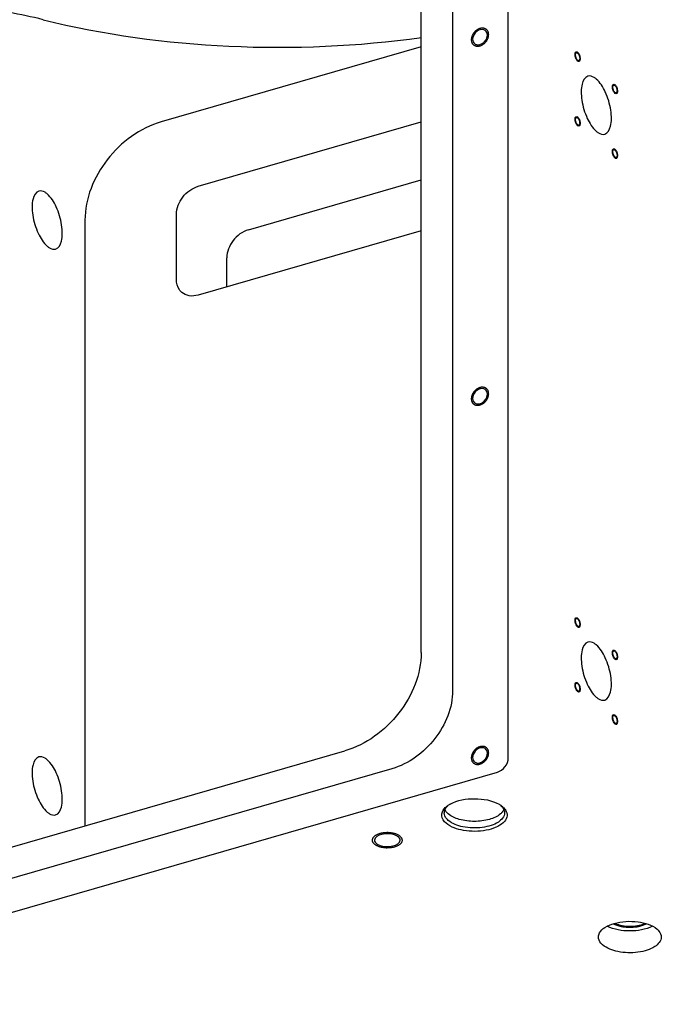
# Model space of a CAD drawing. Header units: millimetres. Extents: x -1 to 4195, y -1 to 2965.
# Tile 9 of 25: x 3434 to 3689, y 1010 to 1402. Entities that reach past the tile are written whole.
import ezdxf

# ---------------------------------------------------------------- set-up
doc = ezdxf.new("R2010")
doc.units = ezdxf.units.MM
doc.header["$LTSCALE"] = 231.275
doc.layers.get('0').update_dxf_attribs({"linetype": 'CONTINUOUS'})
doc.layers.add('02___PRT_ALL_AXES', color=7, linetype='CONTINUOUS')
doc.layers.add('7_ALL_FEATURES', color=7, linetype='CONTINUOUS')

msp = doc.modelspace()

# ---------------------------------------------------------------- linework, layer by layer
at = {"color": 2, "linetype": 'Continuous'}
for points in [[(3620.1445, 1396.0058), (3620.1335, 1396.1147), (3620.1058, 1396.3298), (3620.0987, 1396.6697), (3619.9707, 1396.9489), (3619.9034, 1397.2645), (3619.7145, 1397.4954), (3619.5851, 1397.7723), (3619.3393, 1397.9496), (3619.1445, 1398.1834), (3618.862, 1398.2908), (3618.6196, 1398.4625), (3618.3044, 1398.5033), (3618.0202, 1398.6109), (3617.6847, 1398.5822), (3617.371, 1398.6224), (3617.0217, 1398.5233), (3616.6788, 1398.4917), (3616.3455, 1398.3292), (3616.0032, 1398.2299), (3615.6871, 1398.009), (3615.352, 1397.8454), (3615.0667, 1397.574), (3614.7524, 1397.3539), (3614.5041, 1397.0364), (3614.214, 1396.7579), (3614.0251, 1396.4208), (3613.7835, 1396.1087), (3613.6517, 1395.7554), (3613.4622, 1395.4165), (3613.3935, 1395.0612), (3613.2645, 1394.7105), (3613.2562, 1394.3579), (3613.2277, 1394.1232), (3613.2163, 1394.0058)], [(3613.2163, 1394.0058), (3613.2273, 1393.8968), (3613.255, 1393.6818), (3613.2621, 1393.3419), (3613.3901, 1393.0626), (3613.4574, 1392.747), (3613.6463, 1392.5162), (3613.7757, 1392.2392), (3614.0215, 1392.0619), (3614.2163, 1391.8281), (3614.4988, 1391.7207), (3614.7412, 1391.549), (3615.0564, 1391.5083), (3615.3406, 1391.4007), (3615.676, 1391.4293), (3615.9897, 1391.3891), (3616.3391, 1391.4883), (3616.682, 1391.5199), (3617.0153, 1391.6823), (3617.3576, 1391.7816), (3617.6737, 1392.0026), (3618.0087, 1392.1662), (3618.2941, 1392.4375), (3618.6084, 1392.6576), (3618.8567, 1392.9751), (3619.1467, 1393.2536), (3619.3357, 1393.5907), (3619.5773, 1393.9028), (3619.7091, 1394.2561), (3619.8986, 1394.595), (3619.9673, 1394.9503), (3620.0963, 1395.301), (3620.1046, 1395.6536), (3620.1331, 1395.8884), (3620.1445, 1396.0058)], [(3620.1445, 1253.1116), (3620.1335, 1253.2205), (3620.1058, 1253.4356), (3620.0987, 1253.7755), (3619.9707, 1254.0547), (3619.9034, 1254.3703), (3619.7145, 1254.6012), (3619.5851, 1254.8781), (3619.3393, 1255.0554), (3619.1445, 1255.2893), (3618.862, 1255.3966), (3618.6196, 1255.5683), (3618.3044, 1255.6091), (3618.0202, 1255.7167), (3617.6847, 1255.688), (3617.371, 1255.7282), (3617.0217, 1255.6291), (3616.6788, 1255.5975), (3616.3455, 1255.4351), (3616.0032, 1255.3357), (3615.6871, 1255.1148), (3615.352, 1254.9512), (3615.0667, 1254.6798), (3614.7524, 1254.4597), (3614.5041, 1254.1422), (3614.214, 1253.8637), (3614.0251, 1253.5267), (3613.7835, 1253.2145), (3613.6517, 1252.8612), (3613.4622, 1252.5223), (3613.3935, 1252.167), (3613.2645, 1251.8163), (3613.2562, 1251.4637), (3613.2277, 1251.229), (3613.2163, 1251.1116)], [(3613.2163, 1251.1116), (3613.2273, 1251.0026), (3613.255, 1250.7876), (3613.2621, 1250.4477), (3613.3901, 1250.1684), (3613.4574, 1249.8528), (3613.6463, 1249.622), (3613.7757, 1249.345), (3614.0215, 1249.1677), (3614.2163, 1248.9339), (3614.4988, 1248.8265), (3614.7412, 1248.6548), (3615.0564, 1248.6141), (3615.3406, 1248.5065), (3615.676, 1248.5352), (3615.9897, 1248.4949), (3616.3391, 1248.5941), (3616.682, 1248.6257), (3617.0153, 1248.7881), (3617.3576, 1248.8874), (3617.6737, 1249.1084), (3618.0087, 1249.272), (3618.2941, 1249.5433), (3618.6084, 1249.7634), (3618.8567, 1250.0809), (3619.1467, 1250.3594), (3619.3357, 1250.6965), (3619.5773, 1251.0086), (3619.7091, 1251.3619), (3619.8986, 1251.7008), (3619.9673, 1252.0561), (3620.0963, 1252.4068), (3620.1046, 1252.7595), (3620.1331, 1252.9942), (3620.1445, 1253.1116)], [(3620.1445, 1110.2174), (3620.1335, 1110.3264), (3620.1058, 1110.5414), (3620.0987, 1110.8813), (3619.9707, 1111.1605), (3619.9034, 1111.4761), (3619.7145, 1111.707), (3619.5851, 1111.9839), (3619.3393, 1112.1612), (3619.1445, 1112.3951), (3618.862, 1112.5024), (3618.6196, 1112.6741), (3618.3044, 1112.7149), (3618.0202, 1112.8225), (3617.6847, 1112.7938), (3617.371, 1112.834), (3617.0217, 1112.7349), (3616.6788, 1112.7033), (3616.3455, 1112.5409), (3616.0032, 1112.4416), (3615.6871, 1112.2206), (3615.352, 1112.057), (3615.0667, 1111.7856), (3614.7524, 1111.5656), (3614.5041, 1111.248), (3614.214, 1110.9695), (3614.0251, 1110.6325), (3613.7835, 1110.3203), (3613.6517, 1109.967), (3613.4622, 1109.6281), (3613.3935, 1109.2729), (3613.2645, 1108.9221), (3613.2562, 1108.5695), (3613.2277, 1108.3348), (3613.2163, 1108.2174)], [(3613.2163, 1108.2174), (3613.2273, 1108.1084), (3613.255, 1107.8934), (3613.2621, 1107.5535), (3613.3901, 1107.2742), (3613.4574, 1106.9586), (3613.6463, 1106.7278), (3613.7757, 1106.4509), (3614.0215, 1106.2735), (3614.2163, 1106.0397), (3614.4988, 1105.9324), (3614.7412, 1105.7607), (3615.0564, 1105.7199), (3615.3406, 1105.6123), (3615.676, 1105.641), (3615.9897, 1105.6007), (3616.3391, 1105.6999), (3616.682, 1105.7315), (3617.0153, 1105.8939), (3617.3576, 1105.9932), (3617.6737, 1106.2142), (3618.0087, 1106.3778), (3618.2941, 1106.6491), (3618.6084, 1106.8692), (3618.8567, 1107.1867), (3619.1467, 1107.4652), (3619.3357, 1107.8023), (3619.5773, 1108.1144), (3619.7091, 1108.4677), (3619.8986, 1108.8066), (3619.9673, 1109.1619), (3620.0963, 1109.5126), (3620.1046, 1109.8653), (3620.1331, 1110.1), (3620.1445, 1110.2174)], [(3585.0131, 1076.9818), (3584.8995, 1077.0612), (3584.6647, 1077.2164), (3584.3579, 1077.4698), (3583.8922, 1077.6516), (3583.501, 1077.8737), (3582.9706, 1078.0059), (3582.5043, 1078.1856), (3581.9206, 1078.2654), (3581.3772, 1078.3986), (3580.7898, 1078.4179), (3580.2169, 1078.4942), (3579.63, 1078.4566), (3579.0394, 1078.4757), (3578.4773, 1078.3816), (3577.8935, 1078.3438), (3577.3679, 1078.1938), (3576.7953, 1078.0959), (3576.3526, 1077.9019), (3575.8396, 1077.7533), (3575.4778, 1077.5192), (3575.0332, 1077.3239), (3574.7688, 1077.0586), (3574.4094, 1076.8255), (3574.2499, 1076.5336), (3573.9834, 1076.2619), (3573.9447, 1075.9682), (3573.7922, 1075.6818), (3573.8674, 1075.3883), (3573.8293, 1075.0931), (3574.0169, 1074.8118), (3574.0949, 1074.5208), (3574.3857, 1074.2545), (3574.539, 1074.0723), (3574.6208, 1073.9818)], [(3574.6208, 1073.9818), (3574.7344, 1073.9025), (3574.9692, 1073.7472), (3575.276, 1073.4938), (3575.7417, 1073.3121), (3576.1329, 1073.09), (3576.6633, 1072.9577), (3577.1295, 1072.778), (3577.7133, 1072.6983), (3578.2567, 1072.5651), (3578.8441, 1072.5457), (3579.417, 1072.4694), (3580.0039, 1072.5071), (3580.5944, 1072.4879), (3581.1566, 1072.5821), (3581.7404, 1072.6198), (3582.266, 1072.7698), (3582.8386, 1072.8677), (3583.2813, 1073.0617), (3583.7943, 1073.2103), (3584.1561, 1073.4445), (3584.6007, 1073.6397), (3584.8651, 1073.905), (3585.2245, 1074.1381), (3585.384, 1074.43), (3585.6505, 1074.7017), (3585.6891, 1074.9954), (3585.8417, 1075.2818), (3585.7665, 1075.5753), (3585.8046, 1075.8705), (3585.617, 1076.1518), (3585.539, 1076.4428), (3585.2482, 1076.7091), (3585.0948, 1076.8913), (3585.0131, 1076.9818)]]:
    msp.add_open_spline(points, degree=3, dxfattribs=at)
for points, knots in [([(3655.5141, 1385.5026), (3655.4494, 1385.5696), (3655.3184, 1385.6894), (3655.0685, 1386.044), (3654.6752, 1386.8306), (3654.4051, 1388.1995), (3654.68, 1389.0741), (3655.0342, 1389.2105), (3655.2236, 1389.1319), (3655.3458, 1389.105), (3655.4482, 1389.0123), (3655.5141, 1388.9667)], [0, 0, 0, 0, 0.0625, 0.125, 0.25, 0.5, 0.75, 0.875, 0.90625, 0.9375, 1, 1, 1, 1]), ([(3655.5141, 1388.9667), (3655.5788, 1388.8996), (3655.7099, 1388.7799), (3655.9597, 1388.4252), (3656.353, 1387.6386), (3656.6231, 1386.2697), (3656.3482, 1385.3952), (3655.994, 1385.2587), (3655.8046, 1385.3373), (3655.6824, 1385.3642), (3655.58, 1385.4569), (3655.5141, 1385.5026)], [0, 0, 0, 0, 0.0625, 0.125, 0.25, 0.5, 0.75, 0.875, 0.90625, 0.9375, 1, 1, 1, 1]), ([(3669.3633, 1375.2408), (3669.376, 1375.4541), (3669.4086, 1375.8774), (3669.7154, 1376.389), (3670.2328, 1376.3101), (3670.7538, 1375.6805), (3671.0882, 1375.002), (3671.3159, 1374.2345), (3671.3502, 1373.7484), (3671.3633, 1373.5088)], [0, 0, 0, 0, 0.125, 0.25, 0.5, 0.625, 0.75, 0.875, 1, 1, 1, 1]), ([(3671.3633, 1373.5088), (3671.3506, 1373.2955), (3671.3181, 1372.8722), (3671.0113, 1372.3605), (3670.4939, 1372.4394), (3669.9729, 1373.0691), (3669.6384, 1373.7476), (3669.4107, 1374.5151), (3669.3765, 1375.0012), (3669.3633, 1375.2408)], [0, 0, 0, 0, 0.125, 0.25, 0.5, 0.625, 0.75, 0.875, 1, 1, 1, 1]), ([(3654.5141, 1362.381), (3654.5268, 1362.5943), (3654.5593, 1363.0175), (3654.8661, 1363.5292), (3655.3835, 1363.4503), (3655.9046, 1362.8207), (3656.239, 1362.1422), (3656.4667, 1361.3747), (3656.5009, 1360.8886), (3656.5141, 1360.6489)], [0, 0, 0, 0, 0.125, 0.25, 0.5, 0.625, 0.75, 0.875, 1, 1, 1, 1]), ([(3656.5141, 1360.6489), (3656.5014, 1360.4357), (3656.4689, 1360.0124), (3656.1621, 1359.5007), (3655.6447, 1359.5796), (3655.1236, 1360.2092), (3654.7892, 1360.8878), (3654.5615, 1361.6553), (3654.5273, 1362.1414), (3654.5141, 1362.381)], [0, 0, 0, 0, 0.125, 0.25, 0.5, 0.625, 0.75, 0.875, 1, 1, 1, 1]), ([(3670.3633, 1346.9231), (3670.2986, 1346.9902), (3670.1676, 1347.1099), (3669.9177, 1347.4646), (3669.5244, 1348.2512), (3669.2544, 1349.62), (3669.5292, 1350.4946), (3669.8835, 1350.631), (3670.0729, 1350.5524), (3670.195, 1350.5255), (3670.2975, 1350.4329), (3670.3633, 1350.3872)], [0, 0, 0, 0, 0.0625, 0.125, 0.25, 0.5, 0.75, 0.875, 0.90625, 0.9375, 1, 1, 1, 1]), ([(3670.3633, 1350.3872), (3670.4281, 1350.3201), (3670.5591, 1350.2004), (3670.809, 1349.8457), (3671.2023, 1349.0591), (3671.4723, 1347.6903), (3671.1975, 1346.8157), (3670.8432, 1346.6793), (3670.6538, 1346.7579), (3670.5317, 1346.7847), (3670.4292, 1346.8774), (3670.3633, 1346.9231)], [0, 0, 0, 0, 0.0625, 0.125, 0.25, 0.5, 0.75, 0.875, 0.90625, 0.9375, 1, 1, 1, 1]), ([(3655.5141, 1160.336), (3655.4494, 1160.403), (3655.3184, 1160.5228), (3655.0685, 1160.8774), (3654.6752, 1161.664), (3654.4051, 1163.0329), (3654.68, 1163.9074), (3655.0342, 1164.0439), (3655.2236, 1163.9653), (3655.3458, 1163.9384), (3655.4482, 1163.8457), (3655.5141, 1163.8001)], [0, 0, 0, 0, 0.0625, 0.125, 0.25, 0.5, 0.75, 0.875, 0.90625, 0.9375, 1, 1, 1, 1]), ([(3655.5141, 1163.8001), (3655.5788, 1163.733), (3655.7099, 1163.6133), (3655.9597, 1163.2586), (3656.353, 1162.472), (3656.6231, 1161.1031), (3656.3482, 1160.2286), (3655.994, 1160.0921), (3655.8046, 1160.1707), (3655.6824, 1160.1976), (3655.58, 1160.2903), (3655.5141, 1160.336)], [0, 0, 0, 0, 0.0625, 0.125, 0.25, 0.5, 0.75, 0.875, 0.90625, 0.9375, 1, 1, 1, 1]), ([(3669.3633, 1150.0742), (3669.376, 1150.2875), (3669.4086, 1150.7107), (3669.7154, 1151.2224), (3670.2328, 1151.1435), (3670.7538, 1150.5139), (3671.0882, 1149.8354), (3671.3159, 1149.0679), (3671.3502, 1148.5818), (3671.3633, 1148.3422)], [0, 0, 0, 0, 0.125, 0.25, 0.5, 0.625, 0.75, 0.875, 1, 1, 1, 1]), ([(3671.3633, 1148.3422), (3671.3506, 1148.1289), (3671.3181, 1147.7056), (3671.0113, 1147.1939), (3670.4939, 1147.2728), (3669.9729, 1147.9025), (3669.6384, 1148.581), (3669.4107, 1149.3485), (3669.3765, 1149.8346), (3669.3633, 1150.0742)], [0, 0, 0, 0, 0.125, 0.25, 0.5, 0.625, 0.75, 0.875, 1, 1, 1, 1]), ([(3654.5141, 1137.2144), (3654.5268, 1137.4277), (3654.5593, 1137.8509), (3654.8661, 1138.3626), (3655.3835, 1138.2837), (3655.9046, 1137.6541), (3656.239, 1136.9756), (3656.4667, 1136.2081), (3656.5009, 1135.722), (3656.5141, 1135.4823)], [0, 0, 0, 0, 0.125, 0.25, 0.5, 0.625, 0.75, 0.875, 1, 1, 1, 1]), ([(3656.5141, 1135.4823), (3656.5014, 1135.2691), (3656.4689, 1134.8458), (3656.1621, 1134.3341), (3655.6447, 1134.413), (3655.1236, 1135.0426), (3654.7892, 1135.7212), (3654.5615, 1136.4887), (3654.5273, 1136.9748), (3654.5141, 1137.2144)], [0, 0, 0, 0, 0.125, 0.25, 0.5, 0.625, 0.75, 0.875, 1, 1, 1, 1]), ([(3670.3633, 1121.7565), (3670.2986, 1121.8236), (3670.1676, 1121.9433), (3669.9177, 1122.298), (3669.5244, 1123.0846), (3669.2544, 1124.4534), (3669.5292, 1125.328), (3669.8835, 1125.4644), (3670.0729, 1125.3858), (3670.195, 1125.3589), (3670.2975, 1125.2663), (3670.3633, 1125.2206)], [0, 0, 0, 0, 0.0625, 0.125, 0.25, 0.5, 0.75, 0.875, 0.90625, 0.9375, 1, 1, 1, 1]), ([(3670.3633, 1125.2206), (3670.4281, 1125.1535), (3670.5591, 1125.0338), (3670.809, 1124.6791), (3671.2023, 1123.8925), (3671.4723, 1122.5237), (3671.1975, 1121.6491), (3670.8432, 1121.5126), (3670.6538, 1121.5913), (3670.5317, 1121.6181), (3670.4292, 1121.7108), (3670.3633, 1121.7565)], [0, 0, 0, 0, 0.0625, 0.125, 0.25, 0.5, 0.75, 0.875, 0.90625, 0.9375, 1, 1, 1, 1]), ([(3669.6381, 1042.1859), (3669.8743, 1042.0934), (3670.3527, 1041.9124), (3671.0341, 1041.6165), (3671.8422, 1041.4061), (3672.5391, 1041.2524), (3673.0766, 1041.1035), (3673.6753, 1041.0411), (3674.4163, 1040.9557), (3675.3058, 1040.84), (3676.2256, 1040.8745), (3677.1443, 1040.8339), (3678.0369, 1040.9437), (3678.7801, 1041.0242), (3679.3803, 1041.0826), (3679.9218, 1041.228), (3680.6223, 1041.3769), (3681.4376, 1041.5827), (3682.1427, 1041.8817), (3682.6338, 1042.0633), (3682.8768, 1042.1563)], [0, 0, 0, 0, 0.0625, 0.125, 0.1875, 0.25, 0.28125, 0.3125, 0.375, 0.4375, 0.5, 0.5625, 0.625, 0.6875, 0.71875, 0.75, 0.8125, 0.875, 0.9375, 1, 1, 1, 1])]:
    msp.add_open_spline(points, degree=3, knots=knots, dxfattribs=at)
at = {"layer": '02___PRT_ALL_AXES', "color": 7, "linetype": 'Continuous'}
msp.add_line((3593.2977, 1391.1425), (3489.8779, 1361.2878), dxfattribs=at)
for centre in [(3617.6593, 1396.1367), (3617.6593, 1253.2425), (3617.6593, 1110.3484)]:
    msp.add_arc(centre, 1.9042, 49.168945, 54.598129, dxfattribs=at)
for points, knots in [([(3442.9189, 1401.9555), (3433.9151, 1404.1945), (3416.8088, 1407.1012), (3392.819, 1409.4377), (3372.4519, 1411.0019), (3360.1031, 1412.2798), (3354.567, 1413.1596)], [0, 0, 0, 0, 0.31230083, 0.58249089, 0.81131515, 1, 1, 1, 1]), ([(3442.9189, 1401.9555), (3467.0744, 1395.9489), (3517.4104, 1389.1502), (3568.1045, 1391.3431), (3593.3981, 1394.9075)], [0, 0, 0, 0, 0.49353205, 1, 1, 1, 1]), ([(3618.7625, 1397.6889), (3618.0406, 1398.2019), (3615.6751, 1398.0129), (3614.3302, 1396.3494), (3613.96, 1395.3473)], [0, 0, 0, 0, 0.45324209, 1, 1, 1, 1]), ([(3615.5536, 1391.9601), (3615.9278, 1391.9131), (3617.5894, 1392.0936), (3618.9659, 1393.487), (3619.4007, 1394.6643)], [0, 0, 0, 0, 0.23105415, 1, 1, 1, 1]), ([(3654.7996, 1387.1389), (3654.7494, 1387.3334), (3654.6513, 1387.8539), (3654.6905, 1388.7162), (3655.0578, 1388.8203)], [0, 0, 0, 0, 0.34470628, 1, 1, 1, 1]), ([(3655.5141, 1385.8057), (3655.4346, 1385.8746), (3655.0986, 1386.2609), (3654.9004, 1386.7487), (3654.7996, 1387.1389)], [0, 0, 0, 0, 0.20703213, 1, 1, 1, 1]), ([(3655.0578, 1388.8203), (3655.1114, 1388.8355), (3655.2389, 1388.8335), (3655.3507, 1388.7795), (3655.4064, 1388.7442)], [0, 0, 0, 0, 0.45788732, 1, 1, 1, 1]), ([(3655.4064, 1388.7442), (3655.4248, 1388.7326), (3655.4618, 1388.7069), (3655.4967, 1388.6787), (3655.5141, 1388.6636)], [0, 0, 0, 0, 0.48604322, 1, 1, 1, 1]), ([(3656.2286, 1387.3303), (3656.2788, 1387.1359), (3656.3769, 1386.6153), (3656.3377, 1385.753), (3655.9704, 1385.6489)], [0, 0, 0, 0, 0.34470628, 1, 1, 1, 1]), ([(3655.6218, 1385.725), (3655.6034, 1385.7367), (3655.5664, 1385.7623), (3655.5315, 1385.7906), (3655.5141, 1385.8057)], [0, 0, 0, 0, 0.48604322, 1, 1, 1, 1]), ([(3655.9704, 1385.6489), (3655.9168, 1385.6337), (3655.7893, 1385.6357), (3655.6775, 1385.6897), (3655.6218, 1385.725)], [0, 0, 0, 0, 0.45788732, 1, 1, 1, 1]), ([(3659.6084, 1379.4735), (3658.361, 1379.1121), (3657.1105, 1376.5821), (3656.8597, 1373.2453), (3657.2198, 1368.5283), (3658.9127, 1363.0029), (3661.3607, 1358.9192), (3662.9387, 1357.5526)], [0, 0, 0, 0, 0.16129133, 0.28401197, 0.42906469, 0.74072809, 1, 1, 1, 1]), ([(3662.9387, 1378.3372), (3662.6637, 1378.5753), (3661.7301, 1379.2975), (3660.4089, 1379.7054), (3659.6084, 1379.4735)], [0, 0, 0, 0, 0.30386107, 1, 1, 1, 1]), ([(3666.2691, 1356.4162), (3667.5164, 1356.7776), (3668.767, 1359.3077), (3669.0177, 1362.6445), (3668.6577, 1367.3614), (3666.9647, 1372.8868), (3664.5168, 1376.9706), (3662.9387, 1378.3372)], [0, 0, 0, 0, 0.16129133, 0.28401197, 0.42906469, 0.74072809, 1, 1, 1, 1]), ([(3669.6489, 1375.708), (3669.6772, 1375.7687), (3669.7438, 1375.8758), (3669.8529, 1375.9451), (3669.9071, 1375.9605)], [0, 0, 0, 0, 0.54346873, 1, 1, 1, 1]), ([(3670.3633, 1372.9458), (3670.2835, 1373.015), (3669.9474, 1373.4012), (3669.7495, 1373.8891), (3669.6489, 1374.2791)], [0, 0, 0, 0, 0.20770097, 1, 1, 1, 1]), ([(3671.0778, 1373.0416), (3671.0495, 1372.9809), (3670.9829, 1372.8738), (3670.8737, 1372.8045), (3670.8196, 1372.7891)], [0, 0, 0, 0, 0.54346873, 1, 1, 1, 1]), ([(3654.7996, 1362.8482), (3654.8279, 1362.9089), (3654.8946, 1363.016), (3655.0037, 1363.0852), (3655.0578, 1363.1006)], [0, 0, 0, 0, 0.54346873, 1, 1, 1, 1]), ([(3655.5141, 1360.086), (3655.4343, 1360.1551), (3655.0981, 1360.5413), (3654.9002, 1361.0293), (3654.7996, 1361.4192)], [0, 0, 0, 0, 0.20770097, 1, 1, 1, 1]), ([(3656.2286, 1360.1817), (3656.2003, 1360.1211), (3656.1336, 1360.014), (3656.0245, 1359.9447), (3655.9704, 1359.9293)], [0, 0, 0, 0, 0.54346873, 1, 1, 1, 1]), ([(3662.9387, 1357.5526), (3663.2137, 1357.3144), (3664.1474, 1356.5923), (3665.4686, 1356.1843), (3666.2691, 1356.4162)], [0, 0, 0, 0, 0.30386107, 1, 1, 1, 1]), ([(3669.6489, 1348.5594), (3669.5986, 1348.7539), (3669.5005, 1349.2744), (3669.5397, 1350.1367), (3669.907, 1350.2409)], [0, 0, 0, 0, 0.34470628, 1, 1, 1, 1]), ([(3670.3633, 1347.2262), (3670.2838, 1347.2951), (3669.9479, 1347.6815), (3669.7497, 1348.1692), (3669.6489, 1348.5594)], [0, 0, 0, 0, 0.20703213, 1, 1, 1, 1]), ([(3669.907, 1350.2409), (3669.9606, 1350.2561), (3670.0881, 1350.254), (3670.2, 1350.2001), (3670.2557, 1350.1648)], [0, 0, 0, 0, 0.45788732, 1, 1, 1, 1]), ([(3670.2557, 1350.1648), (3670.2741, 1350.1531), (3670.311, 1350.1275), (3670.3459, 1350.0992), (3670.3633, 1350.0841)], [0, 0, 0, 0, 0.48604322, 1, 1, 1, 1]), ([(3671.0778, 1348.7509), (3671.1281, 1348.5564), (3671.2262, 1348.0359), (3671.187, 1347.1736), (3670.8197, 1347.0694)], [0, 0, 0, 0, 0.34470628, 1, 1, 1, 1]), ([(3670.471, 1347.1455), (3670.4526, 1347.1572), (3670.4157, 1347.1828), (3670.3808, 1347.2111), (3670.3633, 1347.2262)], [0, 0, 0, 0, 0.48604322, 1, 1, 1, 1]), ([(3670.8197, 1347.0694), (3670.7661, 1347.0542), (3670.6386, 1347.0563), (3670.5267, 1347.1102), (3670.471, 1347.1455)], [0, 0, 0, 0, 0.45788732, 1, 1, 1, 1]), ([(3441.2367, 1333.7555), (3439.9893, 1333.3942), (3438.7388, 1330.8641), (3438.4881, 1327.5273), (3438.8481, 1322.8103), (3440.541, 1317.285), (3442.989, 1313.2012), (3444.567, 1311.8346)], [0, 0, 0, 0, 0.16129133, 0.28401197, 0.42906469, 0.74072809, 1, 1, 1, 1]), ([(3444.567, 1332.6192), (3444.292, 1332.8574), (3443.3584, 1333.5795), (3442.0372, 1333.9875), (3441.2367, 1333.7555)], [0, 0, 0, 0, 0.30386107, 1, 1, 1, 1]), ([(3447.8974, 1310.6983), (3449.1448, 1311.0596), (3450.3953, 1313.5897), (3450.646, 1316.9265), (3450.286, 1321.6435), (3448.593, 1327.1688), (3446.1451, 1331.2526), (3444.567, 1332.6192)], [0, 0, 0, 0, 0.16129133, 0.28401197, 0.42906469, 0.74072809, 1, 1, 1, 1]), ([(3444.567, 1311.8346), (3444.842, 1311.5964), (3445.7757, 1310.8743), (3447.0969, 1310.4664), (3447.8974, 1310.6983)], [0, 0, 0, 0, 0.30386107, 1, 1, 1, 1]), ([(3618.7625, 1254.7947), (3618.0406, 1255.3077), (3615.6751, 1255.1188), (3614.3302, 1253.4552), (3613.96, 1252.4531)], [0, 0, 0, 0, 0.45324209, 1, 1, 1, 1]), ([(3615.5536, 1249.0659), (3615.9278, 1249.0189), (3617.5894, 1249.1994), (3618.9659, 1250.5928), (3619.4007, 1251.7701)], [0, 0, 0, 0, 0.23105415, 1, 1, 1, 1]), ([(3654.7996, 1161.9723), (3654.7494, 1162.1667), (3654.6513, 1162.6873), (3654.6905, 1163.5496), (3655.0578, 1163.6537)], [0, 0, 0, 0, 0.34470628, 1, 1, 1, 1]), ([(3655.0578, 1163.6537), (3655.1114, 1163.6689), (3655.2389, 1163.6669), (3655.3507, 1163.6129), (3655.4064, 1163.5776)], [0, 0, 0, 0, 0.45788732, 1, 1, 1, 1]), ([(3655.5141, 1160.6391), (3655.4346, 1160.7079), (3655.0986, 1161.0943), (3654.9004, 1161.5821), (3654.7996, 1161.9723)], [0, 0, 0, 0, 0.20703213, 1, 1, 1, 1]), ([(3655.4064, 1163.5776), (3655.4248, 1163.566), (3655.4618, 1163.5403), (3655.4967, 1163.512), (3655.5141, 1163.4969)], [0, 0, 0, 0, 0.48604322, 1, 1, 1, 1]), ([(3655.6218, 1160.5584), (3655.6034, 1160.57), (3655.5664, 1160.5957), (3655.5315, 1160.624), (3655.5141, 1160.6391)], [0, 0, 0, 0, 0.48604322, 1, 1, 1, 1]), ([(3655.9704, 1160.4823), (3655.9168, 1160.4671), (3655.7893, 1160.4691), (3655.6775, 1160.5231), (3655.6218, 1160.5584)], [0, 0, 0, 0, 0.45788732, 1, 1, 1, 1]), ([(3656.2286, 1162.1637), (3656.2788, 1161.9693), (3656.3769, 1161.4487), (3656.3377, 1160.5864), (3655.9704, 1160.4823)], [0, 0, 0, 0, 0.34470628, 1, 1, 1, 1]), ([(3659.6084, 1154.3069), (3658.361, 1153.9455), (3657.1105, 1151.4154), (3656.8597, 1148.0787), (3657.2198, 1143.3617), (3658.9127, 1137.8363), (3661.3607, 1133.7526), (3662.9387, 1132.386)], [0, 0, 0, 0, 0.16129133, 0.28401197, 0.42906469, 0.74072809, 1, 1, 1, 1]), ([(3662.9387, 1153.1706), (3662.6637, 1153.4087), (3661.7301, 1154.1309), (3660.4089, 1154.5388), (3659.6084, 1154.3069)], [0, 0, 0, 0, 0.30386107, 1, 1, 1, 1]), ([(3666.2691, 1131.2496), (3667.5164, 1131.611), (3668.767, 1134.1411), (3669.0177, 1137.4778), (3668.6577, 1142.1948), (3666.9647, 1147.7202), (3664.5168, 1151.8039), (3662.9387, 1153.1706)], [0, 0, 0, 0, 0.16129133, 0.28401197, 0.42906469, 0.74072809, 1, 1, 1, 1]), ([(3669.6489, 1150.5414), (3669.6772, 1150.6021), (3669.7438, 1150.7092), (3669.8529, 1150.7785), (3669.9071, 1150.7939)], [0, 0, 0, 0, 0.54346873, 1, 1, 1, 1]), ([(3670.3633, 1147.7792), (3670.2835, 1147.8484), (3669.9474, 1148.2345), (3669.7495, 1148.7225), (3669.6489, 1149.1125)], [0, 0, 0, 0, 0.20770097, 1, 1, 1, 1]), ([(3671.0778, 1147.875), (3671.0495, 1147.8143), (3670.9829, 1147.7072), (3670.8737, 1147.6379), (3670.8196, 1147.6225)], [0, 0, 0, 0, 0.54346873, 1, 1, 1, 1]), ([(3654.7996, 1137.6816), (3654.8279, 1137.7423), (3654.8946, 1137.8494), (3655.0037, 1137.9186), (3655.0578, 1137.934)], [0, 0, 0, 0, 0.54346873, 1, 1, 1, 1]), ([(3655.5141, 1134.9194), (3655.4343, 1134.9885), (3655.0981, 1135.3747), (3654.9002, 1135.8627), (3654.7996, 1136.2526)], [0, 0, 0, 0, 0.20770097, 1, 1, 1, 1]), ([(3656.2286, 1135.0151), (3656.2003, 1134.9544), (3656.1336, 1134.8474), (3656.0245, 1134.7781), (3655.9704, 1134.7627)], [0, 0, 0, 0, 0.54346873, 1, 1, 1, 1]), ([(3662.9387, 1132.386), (3663.2137, 1132.1478), (3664.1474, 1131.4257), (3665.4686, 1131.0177), (3666.2691, 1131.2496)], [0, 0, 0, 0, 0.30386107, 1, 1, 1, 1]), ([(3669.6489, 1123.3928), (3669.5986, 1123.5873), (3669.5005, 1124.1078), (3669.5397, 1124.9701), (3669.907, 1125.0743)], [0, 0, 0, 0, 0.34470628, 1, 1, 1, 1]), ([(3669.907, 1125.0743), (3669.9606, 1125.0895), (3670.0881, 1125.0874), (3670.2, 1125.0335), (3670.2557, 1124.9982)], [0, 0, 0, 0, 0.45788732, 1, 1, 1, 1]), ([(3670.2557, 1124.9982), (3670.2741, 1124.9865), (3670.311, 1124.9609), (3670.3459, 1124.9326), (3670.3633, 1124.9175)], [0, 0, 0, 0, 0.48604322, 1, 1, 1, 1]), ([(3670.3633, 1122.0596), (3670.2838, 1122.1285), (3669.9479, 1122.5149), (3669.7497, 1123.0026), (3669.6489, 1123.3928)], [0, 0, 0, 0, 0.20703213, 1, 1, 1, 1]), ([(3670.471, 1121.9789), (3670.4526, 1121.9906), (3670.4157, 1122.0162), (3670.3808, 1122.0445), (3670.3633, 1122.0596)], [0, 0, 0, 0, 0.48604322, 1, 1, 1, 1]), ([(3670.8197, 1121.9028), (3670.7661, 1121.8876), (3670.6386, 1121.8897), (3670.5267, 1121.9436), (3670.471, 1121.9789)], [0, 0, 0, 0, 0.45788732, 1, 1, 1, 1]), ([(3671.0778, 1123.5843), (3671.1281, 1123.3898), (3671.2262, 1122.8693), (3671.187, 1122.007), (3670.8197, 1121.9028)], [0, 0, 0, 0, 0.34470628, 1, 1, 1, 1]), ([(3444.567, 1107.4526), (3444.292, 1107.6908), (3443.3584, 1108.4129), (3442.0372, 1108.8209), (3441.2367, 1108.5889)], [0, 0, 0, 0, 0.30386107, 1, 1, 1, 1]), ([(3618.7625, 1111.9005), (3618.0406, 1112.4135), (3615.6751, 1112.2246), (3614.3302, 1110.561), (3613.96, 1109.5589)], [0, 0, 0, 0, 0.45324209, 1, 1, 1, 1]), ([(3615.5536, 1106.1718), (3615.9278, 1106.1247), (3617.5894, 1106.3052), (3618.9659, 1107.6986), (3619.4007, 1108.8759)], [0, 0, 0, 0, 0.23105415, 1, 1, 1, 1]), ([(3441.2367, 1108.5889), (3439.9893, 1108.2276), (3438.7388, 1105.6975), (3438.4881, 1102.3607), (3438.8481, 1097.6437), (3440.541, 1092.1184), (3442.989, 1088.0346), (3444.567, 1086.668)], [0, 0, 0, 0, 0.16129133, 0.28401197, 0.42906469, 0.74072809, 1, 1, 1, 1]), ([(3447.8974, 1085.5317), (3449.1448, 1085.893), (3450.3953, 1088.4231), (3450.646, 1091.7599), (3450.286, 1096.4769), (3448.593, 1102.0022), (3446.1451, 1106.086), (3444.567, 1107.4526)], [0, 0, 0, 0, 0.16129133, 0.28401197, 0.42906469, 0.74072809, 1, 1, 1, 1]), ([(3444.567, 1086.668), (3444.842, 1086.4298), (3445.7757, 1085.7077), (3447.0969, 1085.2998), (3447.8974, 1085.5317)], [0, 0, 0, 0, 0.30386107, 1, 1, 1, 1]), ([(3604.0657, 1085.9459), (3603.9223, 1086.0701), (3603.412, 1086.5503), (3602.9838, 1087.1277), (3602.7681, 1087.5916)], [0, 0, 0, 0, 0.27050478, 1, 1, 1, 1]), ([(3624.8503, 1085.9459), (3623.6129, 1084.8742), (3620.1285, 1083.3832), (3614.4582, 1082.7046), (3608.7874, 1083.3827), (3605.3032, 1084.8742), (3604.0657, 1085.9459)], [0, 0, 0, 0, 0.22394842, 0.49999808, 0.77602605, 1, 1, 1, 1]), ([(3626.1898, 1087.685), (3625.9782, 1087.1939), (3625.5353, 1086.5812), (3625.0016, 1086.077), (3624.8503, 1085.9459)], [0, 0, 0, 0, 0.72754263, 1, 1, 1, 1]), ([(3582.9216, 1077.5049), (3582.0951, 1077.8224), (3580.2355, 1078.1165), (3577.4175, 1077.973), (3574.7156, 1076.6963), (3574.7169, 1075.4799)], [0, 0, 0, 0, 0.29274452, 0.59780784, 1, 1, 1, 1]), ([(3574.7169, 1075.4799), (3574.717, 1075.4245), (3574.7244, 1075.3129), (3574.7462, 1075.2032), (3574.7606, 1075.149)], [0, 0, 0, 0, 0.496673, 1, 1, 1, 1]), ([(3575.1982, 1074.4008), (3575.2296, 1074.3672), (3575.2953, 1074.3008), (3575.3644, 1074.2379), (3575.4002, 1074.2068)], [0, 0, 0, 0, 0.49239932, 1, 1, 1, 1]), ([(3576.7123, 1073.4588), (3577.5387, 1073.1412), (3579.3983, 1072.8471), (3582.2164, 1072.9906), (3584.9183, 1074.2674), (3584.917, 1075.4837)], [0, 0, 0, 0, 0.29274452, 0.59780784, 1, 1, 1, 1]), ([(3584.4357, 1076.5628), (3584.4043, 1076.5964), (3584.3386, 1076.6629), (3584.2695, 1076.7258), (3584.2337, 1076.7568)], [0, 0, 0, 0, 0.49239932, 1, 1, 1, 1]), ([(3584.917, 1075.4837), (3584.9169, 1075.5391), (3584.9095, 1075.6507), (3584.8877, 1075.7604), (3584.8733, 1075.8147)], [0, 0, 0, 0, 0.496673, 1, 1, 1, 1]), ([(3663.7881, 1036.9378), (3663.7885, 1037.4951), (3664.2572, 1039.0861), (3666.5503, 1041.0941), (3668.7562, 1041.978), (3670.0381, 1042.348)], [0, 0, 0, 0, 0.19118905, 0.54234958, 1, 1, 1, 1]), ([(3670.0381, 1042.348), (3673.0824, 1043.2268), (3679.0376, 1043.5285), (3685.065, 1041.8343), (3687.1134, 1040.0604)], [0, 0, 0, 0, 0.53902187, 1, 1, 1, 1]), ([(3670.3383, 1042.4005), (3672.1575, 1041.5528), (3676.2504, 1040.9159), (3680.3424, 1041.5358), (3682.1735, 1042.371)], [0, 0, 0, 0, 0.49930214, 1, 1, 1, 1]), ([(3685.2381, 1041.2327), (3682.5229, 1039.8394), (3676.2802, 1038.85), (3670.0366, 1039.8431), (3667.3243, 1041.2402)], [0, 0, 0, 0, 0.50007688, 1, 1, 1, 1]), ([(3687.1134, 1040.0604), (3687.3726, 1039.8359), (3688.225, 1038.9975), (3688.7887, 1037.7921), (3688.7881, 1036.9329)], [0, 0, 0, 0, 0.28524661, 1, 1, 1, 1]), ([(3665.4628, 1033.8104), (3665.2036, 1034.0348), (3664.3512, 1034.8732), (3663.7875, 1036.0787), (3663.7881, 1036.9378)], [0, 0, 0, 0, 0.28524661, 1, 1, 1, 1]), ([(3688.7881, 1036.9329), (3688.787, 1035.3999), (3686.6401, 1033.0608), (3683.1154, 1031.5929), (3678.1383, 1030.4861), (3671.9626, 1030.6864), (3667.1248, 1032.371), (3665.4628, 1033.8104)], [0, 0, 0, 0, 0.17485305, 0.29963525, 0.44422738, 0.74922125, 1, 1, 1, 1])]:
    msp.add_open_spline(points, degree=3, knots=knots, dxfattribs=at)
for points in [[(3613.96, 1395.3473), (3613.82, 1394.9682), (3613.7359, 1394.5599), (3613.7359, 1394.1558)], [(3619.4007, 1396.9179), (3619.2838, 1397.167), (3619.1126, 1397.3976), (3618.9044, 1397.5775)], [(3619.6249, 1395.8558), (3619.6249, 1396.2176), (3619.5545, 1396.5903), (3619.4007, 1396.9179)], [(3619.4007, 1394.6643), (3619.5408, 1395.0434), (3619.6249, 1395.4516), (3619.6249, 1395.8558)], [(3613.7359, 1394.1558), (3613.7359, 1393.7939), (3613.8063, 1393.4212), (3613.96, 1393.0937)], [(3613.96, 1393.0937), (3614.077, 1392.8446), (3614.2482, 1392.6139), (3614.4564, 1392.434)], [(3614.4564, 1392.434), (3614.7579, 1392.1735), (3615.1583, 1392.0098), (3615.5536, 1391.9601)], [(3655.5141, 1388.6636), (3655.6871, 1388.5138), (3655.8184, 1388.3165), (3655.9266, 1388.1149)], [(3655.9266, 1388.1149), (3656.0591, 1387.868), (3656.1585, 1387.6016), (3656.2286, 1387.3303)], [(3669.5383, 1375.0893), (3669.5383, 1375.2988), (3669.5603, 1375.5181), (3669.6489, 1375.708)], [(3669.9071, 1375.9605), (3670.0617, 1376.0044), (3670.2418, 1375.909), (3670.3633, 1375.8037)], [(3670.3633, 1375.8037), (3670.5363, 1375.6539), (3670.6677, 1375.4567), (3670.7758, 1375.2551)], [(3670.7758, 1375.2551), (3670.9083, 1375.0081), (3671.0078, 1374.7418), (3671.0778, 1374.4705)], [(3669.6489, 1374.2791), (3669.5808, 1374.543), (3669.5383, 1374.8167), (3669.5383, 1375.0893)], [(3670.8196, 1372.7891), (3670.6649, 1372.7451), (3670.4849, 1372.8406), (3670.3633, 1372.9458)], [(3671.0778, 1374.4705), (3671.1459, 1374.2066), (3671.1883, 1373.9329), (3671.1883, 1373.6603)], [(3671.1883, 1373.6603), (3671.1883, 1373.4508), (3671.1664, 1373.2314), (3671.0778, 1373.0416)], [(3654.6891, 1362.2294), (3654.6891, 1362.439), (3654.7111, 1362.6583), (3654.7996, 1362.8482)], [(3654.7996, 1361.4192), (3654.7315, 1361.6832), (3654.6891, 1361.9569), (3654.6891, 1362.2294)], [(3655.0578, 1363.1006), (3655.2125, 1363.1446), (3655.3925, 1363.0492), (3655.5141, 1362.9439)], [(3655.5141, 1362.9439), (3655.6871, 1362.7941), (3655.8185, 1362.5969), (3655.9266, 1362.3952)], [(3655.9704, 1359.9293), (3655.8157, 1359.8853), (3655.6357, 1359.9807), (3655.5141, 1360.086)], [(3655.9266, 1362.3952), (3656.059, 1362.1483), (3656.1586, 1361.882), (3656.2286, 1361.6107)], [(3656.2286, 1361.6107), (3656.2967, 1361.3468), (3656.3391, 1361.0731), (3656.3391, 1360.8005)], [(3656.3391, 1360.8005), (3656.3391, 1360.591), (3656.3171, 1360.3716), (3656.2286, 1360.1817)], [(3670.3633, 1350.0841), (3670.5363, 1349.9343), (3670.6676, 1349.737), (3670.7758, 1349.5354)], [(3670.7758, 1349.5354), (3670.9084, 1349.2885), (3671.0077, 1349.0222), (3671.0778, 1348.7509)], [(3619.4007, 1254.0237), (3619.2838, 1254.2728), (3619.1126, 1254.5034), (3618.9044, 1254.6833)], [(3619.6249, 1252.9616), (3619.6249, 1253.3234), (3619.5545, 1253.6962), (3619.4007, 1254.0237)], [(3613.96, 1252.4531), (3613.82, 1252.074), (3613.7359, 1251.6657), (3613.7359, 1251.2616)], [(3613.7359, 1251.2616), (3613.7359, 1250.8997), (3613.8063, 1250.527), (3613.96, 1250.1995)], [(3613.96, 1250.1995), (3614.077, 1249.9504), (3614.2482, 1249.7197), (3614.4564, 1249.5398)], [(3619.4007, 1251.7701), (3619.5408, 1252.1492), (3619.6249, 1252.5574), (3619.6249, 1252.9616)], [(3614.4564, 1249.5398), (3614.7579, 1249.2793), (3615.1583, 1249.1156), (3615.5536, 1249.0659)], [(3655.5141, 1163.4969), (3655.6871, 1163.3472), (3655.8184, 1163.1499), (3655.9266, 1162.9483)], [(3655.9266, 1162.9483), (3656.0591, 1162.7014), (3656.1585, 1162.435), (3656.2286, 1162.1637)], [(3669.5383, 1149.9227), (3669.5383, 1150.1322), (3669.5603, 1150.3515), (3669.6489, 1150.5414)], [(3669.6489, 1149.1125), (3669.5808, 1149.3764), (3669.5383, 1149.6501), (3669.5383, 1149.9227)], [(3669.9071, 1150.7939), (3670.0617, 1150.8378), (3670.2418, 1150.7424), (3670.3633, 1150.6371)], [(3670.3633, 1150.6371), (3670.5363, 1150.4873), (3670.6677, 1150.2901), (3670.7758, 1150.0884)], [(3670.7758, 1150.0884), (3670.9083, 1149.8415), (3671.0078, 1149.5752), (3671.0778, 1149.3039)], [(3671.0778, 1149.3039), (3671.1459, 1149.04), (3671.1883, 1148.7663), (3671.1883, 1148.4937)], [(3671.1883, 1148.4937), (3671.1883, 1148.2842), (3671.1664, 1148.0648), (3671.0778, 1147.875)], [(3670.8196, 1147.6225), (3670.6649, 1147.5785), (3670.4849, 1147.674), (3670.3633, 1147.7792)], [(3654.6891, 1137.0628), (3654.6891, 1137.2723), (3654.7111, 1137.4917), (3654.7996, 1137.6816)], [(3654.7996, 1136.2526), (3654.7315, 1136.5166), (3654.6891, 1136.7903), (3654.6891, 1137.0628)], [(3655.0578, 1137.934), (3655.2125, 1137.978), (3655.3925, 1137.8826), (3655.5141, 1137.7773)], [(3655.5141, 1137.7773), (3655.6871, 1137.6275), (3655.8185, 1137.4303), (3655.9266, 1137.2286)], [(3655.9266, 1137.2286), (3656.059, 1136.9817), (3656.1586, 1136.7154), (3656.2286, 1136.4441)], [(3656.2286, 1136.4441), (3656.2967, 1136.1802), (3656.3391, 1135.9065), (3656.3391, 1135.6339)], [(3655.9704, 1134.7627), (3655.8157, 1134.7187), (3655.6357, 1134.8141), (3655.5141, 1134.9194)], [(3656.3391, 1135.6339), (3656.3391, 1135.4244), (3656.3171, 1135.205), (3656.2286, 1135.0151)], [(3670.3633, 1124.9175), (3670.5363, 1124.7677), (3670.6676, 1124.5704), (3670.7758, 1124.3688)], [(3670.7758, 1124.3688), (3670.9084, 1124.1219), (3671.0077, 1123.8556), (3671.0778, 1123.5843)], [(3613.96, 1109.5589), (3613.82, 1109.1798), (3613.7359, 1108.7715), (3613.7359, 1108.3674)], [(3619.4007, 1111.1295), (3619.2838, 1111.3786), (3619.1126, 1111.6092), (3618.9044, 1111.7892)], [(3619.6249, 1110.0674), (3619.6249, 1110.4292), (3619.5545, 1110.802), (3619.4007, 1111.1295)], [(3619.4007, 1108.8759), (3619.5408, 1109.255), (3619.6249, 1109.6632), (3619.6249, 1110.0674)], [(3613.7359, 1108.3674), (3613.7359, 1108.0056), (3613.8063, 1107.6328), (3613.96, 1107.3053)], [(3613.96, 1107.3053), (3614.077, 1107.0562), (3614.2482, 1106.8255), (3614.4564, 1106.6456)], [(3614.4564, 1106.6456), (3614.7579, 1106.3852), (3615.1583, 1106.2214), (3615.5536, 1106.1718)], [(3584.2337, 1076.7568), (3583.8531, 1077.0864), (3583.3916, 1077.3243), (3582.9216, 1077.5049)], [(3574.7606, 1075.149), (3574.8345, 1074.8697), (3575.001, 1074.612), (3575.1982, 1074.4008)], [(3575.4002, 1074.2068), (3575.7808, 1073.8772), (3576.2423, 1073.6393), (3576.7123, 1073.4588)], [(3584.8733, 1075.8147), (3584.7994, 1076.0939), (3584.6329, 1076.3516), (3584.4357, 1076.5628)]]:
    msp.add_open_spline(points, degree=3, dxfattribs=at)
at = {"layer": '7_ALL_FEATURES', "color": 7, "linetype": 'Continuous'}
for p, q in [((3627.9387, 1108.1373), (3627.9387, 1692.2714)), ((3605.7901, 1648.601), (3605.7901, 1135.0479)), ((3593.2977, 1150.0988), (3593.2977, 1626.4128)), ((3504.6004, 1335.6599), (3593.2977, 1361.2646)), ((3524.6004, 1318.3394), (3593.2977, 1338.1706)), ((3495.9401, 1298.5189), (3495.9401, 1324.4997)), ((3459.567, 1322.2269), (3459.567, 1081.1832)), ((3593.2977, 1317.9634), (3504.6004, 1292.3587)), ((3515.9401, 1295.6322), (3515.9401, 1307.1792)), ((3259.8779, 1023.5379), (3562.9868, 1111.0379)), ((3199.2561, 980.0571), (3623.6086, 1102.5571)), ((3581.6353, 1103.9241), (3241.2873, 1005.6741)), ((3625.056, 1089.2429), (3625.7163, 1088.7318))]:
    msp.add_line(p, q, dxfattribs=at)
for centre, radius, start, end in [((3609.5411, 1081.1667), 9.8767, 121.525765, 125.212758), ((3610.1595, 1080.1665), 11.0527, 119.025307, 121.547254), ((3619.0163, 1080.6004), 10.5465, 56.214429, 60.152324), ((3619.5862, 1081.4657), 9.5104, 54.870783, 56.169175), ((3605.5087, 1086.3452), 3.0507, 168.101991, 179.950894)]:
    msp.add_arc(centre, radius, start, end, dxfattribs=at)
for points, knots in [([(3489.8779, 1361.2878), (3481.4879, 1358.8658), (3466.6212, 1347.9677), (3459.567, 1330.7554), (3459.567, 1322.2269)], [0, 0, 0, 0, 0.50591322, 1, 1, 1, 1]), ([(3495.9401, 1324.4997), (3495.9401, 1326.9364), (3497.9561, 1331.8538), (3502.2032, 1334.9679), (3504.6004, 1335.6599)], [0, 0, 0, 0, 0.49408748, 1, 1, 1, 1]), ([(3524.6004, 1318.3394), (3522.2032, 1317.6474), (3517.9561, 1314.5333), (3515.9401, 1309.6158), (3515.9401, 1307.1792)], [0, 0, 0, 0, 0.50591252, 1, 1, 1, 1]), ([(3498.0514, 1293.4622), (3497.7139, 1293.7545), (3496.4483, 1295.1405), (3495.9401, 1297.1049), (3495.9401, 1298.5189)], [0, 0, 0, 0, 0.2399739, 1, 1, 1, 1]), ([(3504.6004, 1292.3587), (3503.4442, 1292.0249), (3501.0847, 1291.7768), (3498.8692, 1292.7537), (3498.0514, 1293.4622)], [0, 0, 0, 0, 0.52652645, 1, 1, 1, 1]), ([(3593.2977, 1150.0988), (3593.2977, 1141.5703), (3586.2435, 1124.358), (3571.3768, 1113.4599), (3562.9868, 1111.0379)], [0, 0, 0, 0, 0.49408678, 1, 1, 1, 1]), ([(3605.8075, 1135.0154), (3605.8075, 1128.2243), (3600.1904, 1114.5184), (3588.3522, 1105.8404), (3581.6714, 1103.9118)], [0, 0, 0, 0, 0.4940868, 1, 1, 1, 1]), ([(3602.5235, 1086.9741), (3602.5645, 1087.169), (3602.8242, 1088.0007), (3603.3819, 1088.714), (3603.869, 1089.1705)], [0, 0, 0, 0, 0.22975331, 1, 1, 1, 1]), ([(3604.7968, 1089.831), (3607.7123, 1091.45), (3614.5479, 1092.5374), (3621.3895, 1091.4014), (3624.2652, 1089.7479)], [0, 0, 0, 0, 0.50132868, 1, 1, 1, 1]), ([(3603.1996, 1082.2318), (3602.3474, 1082.9699), (3600.8529, 1084.9986), (3601.8763, 1087.3329), (3602.5814, 1088.1251)], [0, 0, 0, 0, 0.51526624, 1, 1, 1, 1]), ([(3604.0657, 1083.3478), (3603.817, 1083.5632), (3602.9992, 1084.3675), (3602.4581, 1085.5235), (3602.458, 1086.3478)], [0, 0, 0, 0, 0.2852263, 1, 1, 1, 1]), ([(3627.1557, 1086.8753), (3627.4638, 1086.1748), (3627.6032, 1084.3827), (3625.8389, 1082.0678), (3622.9039, 1080.3766), (3619.0418, 1079.2608), (3614.6454, 1078.8525), (3609.1672, 1079.2906), (3605.0928, 1080.5923), (3603.1996, 1082.2318)], [0, 0, 0, 0, 0.07939325, 0.16931367, 0.2856179, 0.42706443, 0.58329492, 0.74018117, 1, 1, 1, 1]), ([(3626.4579, 1086.3479), (3626.4581, 1084.8764), (3624.3981, 1082.6295), (3621.0146, 1081.2198), (3616.2362, 1080.1566), (3610.3066, 1080.3486), (3605.6615, 1081.9658), (3604.0657, 1083.3478)], [0, 0, 0, 0, 0.17482188, 0.29959289, 0.44418429, 0.7491995, 1, 1, 1, 1]), ([(3625.7163, 1088.7318), (3625.8777, 1088.592), (3626.449, 1088.0529), (3626.925, 1087.3998), (3627.1557, 1086.8753)], [0, 0, 0, 0, 0.2714821, 1, 1, 1, 1])]:
    msp.add_open_spline(points, degree=3, knots=knots, dxfattribs=at)
for points in [[(3623.6086, 1102.5571), (3625.8706, 1103.2101), (3627.9387, 1105.7829), (3627.9387, 1108.1373)], [(3602.5814, 1088.1251), (3602.9545, 1088.5442), (3603.3878, 1088.9123), (3603.846, 1089.2362)], [(3625.0215, 1089.1943), (3625.2304, 1089.0004), (3625.4271, 1088.7919), (3625.6047, 1088.569)], [(3625.6047, 1088.569), (3625.8411, 1088.2723), (3626.0467, 1087.9452), (3626.1954, 1087.5962)], [(3626.1954, 1087.5962), (3626.362, 1087.205), (3626.4579, 1086.7731), (3626.4579, 1086.3479)]]:
    msp.add_open_spline(points, degree=3, dxfattribs=at)

doc.saveas('drawing.dxf')
